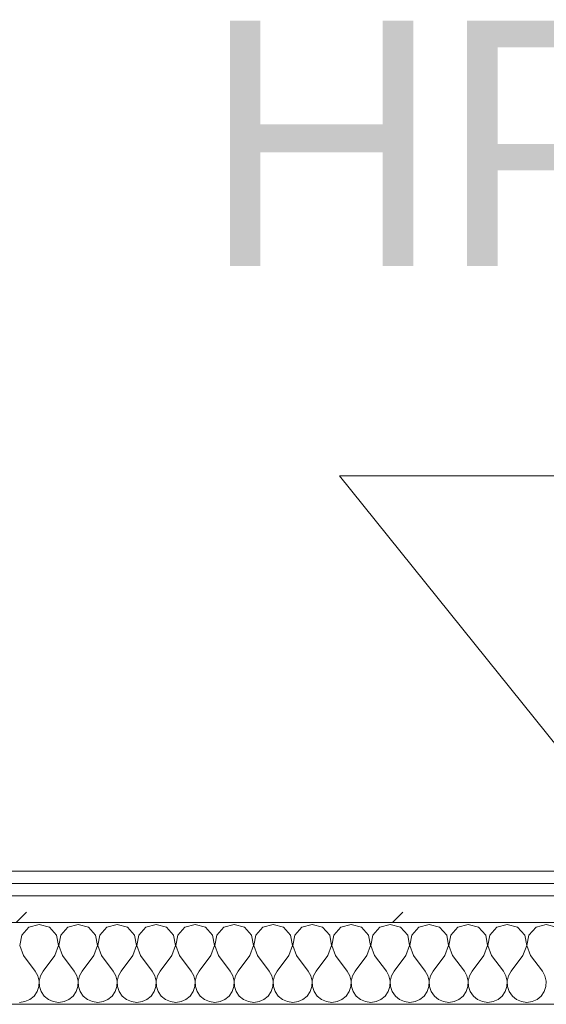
# Model space of a CAD drawing. Header units: millimetres. Extents: x -40968 to 77376, y -17881 to 4746.
# Tile 78 of 180: x -15676 to -15419, y -1194 to -713. Entities that reach past the tile are written whole.
import ezdxf

# ---------------------------------------------------------------- set-up
doc = ezdxf.new("R2010")
doc.units = ezdxf.units.MM
doc.header["$MEASUREMENT"] = 0
doc.linetypes.add('Wipeout_Contour', pattern=[1000, 0, -1000])
doc.layers.add('Nuevo_01_2D_Acabats_Pluma_Nº__20', color=1, linetype='Continuous', lineweight=5)
doc.layers.add('Nuevo_08_E_Envans secs_Pluma_Nº__1', color=7, linetype='Continuous', lineweight=5)
doc.layers.add('Nuevo_08_E_Envans secs', color=7, linetype='Continuous')
for name, color, linetype, lineweight, true_color in [('Nuevo_08_E_Envans secs_Pluma_Nº__102', 7, 'Continuous', 5, 0xcccccc), ('Nuevo_08_E_Envans secs_Pluma_Nº__171', 171, 'Continuous', 13, 0xaaaaff), ('Nuevo_08_E_Envans secs_Pluma_Nº__177', 7, 'Continuous', 15, 0xf7e046)]:
    doc.layers.add(name, color=color, linetype=linetype, lineweight=lineweight, true_color=true_color)
doc.styles.add('Estilo_Generado_1', font='txt')
pattern_1 = [(45, (0, 0), (-183.8478, 183.8478), [195, -65]), (45, (7e-14, 183.85), (-183.8478, 183.8478), [195, -65])]

# ---------------------------------------------------------------- blocks, each defined once
blk = doc.blocks.new('*X233')
at = {"layer": 'Nuevo_08_E_Envans secs_Pluma_Nº__102', "color": 254, "linetype": 'Continuous', "lineweight": 5, "true_color": 0xcccccc}
for p, q in [((-15671.67, -1156.35), (-15675.19, -1160.19)), ((-15666.67, -1154.93), (-15671.67, -1156.35)), ((-15661.66, -1156.35), (-15666.67, -1154.93)), ((-15658.15, -1160.19), (-15661.66, -1156.35)), ((-15652.63, -1156.35), (-15656.14, -1160.19)), ((-15647.62, -1154.93), (-15652.63, -1156.35)), ((-15642.61, -1156.35), (-15647.62, -1154.93)), ((-15639.1, -1160.19), (-15642.61, -1156.35)), ((-15633.58, -1156.35), (-15637.09, -1160.19)), ((-15628.57, -1154.93), (-15633.58, -1156.35)), ((-15623.56, -1156.35), (-15628.57, -1154.93)), ((-15620.05, -1160.19), (-15623.56, -1156.35)), ((-15614.53, -1156.35), (-15618.04, -1160.19)), ((-15609.52, -1154.93), (-15614.53, -1156.35)), ((-15604.52, -1156.35), (-15609.52, -1154.93)), ((-15601.01, -1160.19), (-15604.52, -1156.35)), ((-15595.48, -1156.35), (-15598.99, -1160.19)), ((-15590.48, -1154.93), (-15595.48, -1156.35)), ((-15585.47, -1156.35), (-15590.48, -1154.93)), ((-15581.96, -1160.19), (-15585.47, -1156.35)), ((-15576.44, -1156.35), (-15579.95, -1160.19)), ((-15571.43, -1154.93), (-15576.44, -1156.35)), ((-15566.42, -1156.35), (-15571.43, -1154.93)), ((-15562.91, -1160.19), (-15566.42, -1156.35)), ((-15557.39, -1156.35), (-15560.9, -1160.19)), ((-15552.38, -1154.93), (-15557.39, -1156.35)), ((-15547.37, -1156.35), (-15552.38, -1154.93)), ((-15543.86, -1160.19), (-15547.37, -1156.35)), ((-15538.34, -1156.35), (-15541.85, -1160.19)), ((-15533.33, -1154.93), (-15538.34, -1156.35)), ((-15528.33, -1156.35), (-15533.33, -1154.93)), ((-15524.81, -1160.19), (-15528.33, -1156.35)), ((-15519.29, -1156.35), (-15522.8, -1160.19)), ((-15514.29, -1154.93), (-15519.29, -1156.35)), ((-15509.28, -1156.35), (-15514.29, -1154.93)), ((-15505.77, -1160.19), (-15509.28, -1156.35)), ((-15500.25, -1156.35), (-15503.76, -1160.19)), ((-15495.24, -1154.93), (-15500.25, -1156.35)), ((-15490.23, -1156.35), (-15495.24, -1154.93)), ((-15486.72, -1160.19), (-15490.23, -1156.35)), ((-15481.2, -1156.35), (-15484.71, -1160.19)), ((-15476.19, -1154.93), (-15481.2, -1156.35)), ((-15471.18, -1156.35), (-15476.19, -1154.93)), ((-15467.67, -1160.19), (-15471.18, -1156.35)), ((-15462.15, -1156.35), (-15465.66, -1160.19)), ((-15457.14, -1154.93), (-15462.15, -1156.35)), ((-15452.14, -1156.35), (-15457.14, -1154.93)), ((-15448.62, -1160.19), (-15452.14, -1156.35)), ((-15443.1, -1156.35), (-15446.61, -1160.19)), ((-15438.1, -1154.93), (-15443.1, -1156.35)), ((-15433.09, -1156.35), (-15438.1, -1154.93)), ((-15429.58, -1160.19), (-15433.09, -1156.35)), ((-15424.05, -1156.35), (-15427.57, -1160.19)), ((-15419.05, -1154.93), (-15424.05, -1156.35)), ((-15414.04, -1156.35), (-15419.05, -1154.93)), ((-15675.19, -1160.19), (-15676.15, -1165.31)), ((-15657.18, -1165.31), (-15658.15, -1160.19)), ((-15656.14, -1160.19), (-15657.1, -1165.31)), ((-15638.13, -1165.31), (-15639.1, -1160.19)), ((-15637.09, -1160.19), (-15638.06, -1165.31)), ((-15619.09, -1165.31), (-15620.05, -1160.19)), ((-15618.04, -1160.19), (-15619.01, -1165.31)), ((-15600.04, -1165.31), (-15601.01, -1160.19)), ((-15598.99, -1160.19), (-15599.96, -1165.31)), ((-15580.99, -1165.31), (-15581.96, -1160.19)), ((-15579.95, -1160.19), (-15580.91, -1165.31)), ((-15561.94, -1165.31), (-15562.91, -1160.19)), ((-15560.9, -1160.19), (-15561.87, -1165.31)), ((-15542.9, -1165.31), (-15543.86, -1160.19)), ((-15541.85, -1160.19), (-15542.82, -1165.31)), ((-15523.85, -1165.31), (-15524.81, -1160.19)), ((-15522.8, -1160.19), (-15523.77, -1165.31)), ((-15504.8, -1165.31), (-15505.77, -1160.19)), ((-15503.76, -1160.19), (-15504.72, -1165.31)), ((-15485.75, -1165.31), (-15486.72, -1160.19)), ((-15484.71, -1160.19), (-15485.68, -1165.31)), ((-15466.71, -1165.31), (-15467.67, -1160.19)), ((-15465.66, -1160.19), (-15466.63, -1165.31)), ((-15447.66, -1165.31), (-15448.62, -1160.19)), ((-15446.61, -1160.19), (-15447.58, -1165.31)), ((-15428.61, -1165.31), (-15429.58, -1160.19)), ((-15427.57, -1160.19), (-15428.53, -1165.31)), ((-15676.15, -1165.31), (-15674.29, -1170.17)), ((-15659.05, -1170.17), (-15657.18, -1165.31)), ((-15657.1, -1165.31), (-15655.24, -1170.17)), ((-15640, -1170.17), (-15638.13, -1165.31)), ((-15638.06, -1165.31), (-15636.19, -1170.17)), ((-15620.95, -1170.17), (-15619.09, -1165.31)), ((-15619.01, -1165.31), (-15617.14, -1170.17)), ((-15601.9, -1170.17), (-15600.04, -1165.31)), ((-15599.96, -1165.31), (-15598.1, -1170.17)), ((-15582.86, -1170.17), (-15580.99, -1165.31)), ((-15580.91, -1165.31), (-15579.05, -1170.17)), ((-15563.81, -1170.17), (-15561.94, -1165.31)), ((-15561.87, -1165.31), (-15560, -1170.17)), ((-15544.76, -1170.17), (-15542.9, -1165.31)), ((-15542.82, -1165.31), (-15540.95, -1170.17)), ((-15525.71, -1170.17), (-15523.85, -1165.31)), ((-15523.77, -1165.31), (-15521.9, -1170.17)), ((-15506.67, -1170.17), (-15504.8, -1165.31)), ((-15504.72, -1165.31), (-15502.86, -1170.17)), ((-15487.62, -1170.17), (-15485.75, -1165.31)), ((-15485.68, -1165.31), (-15483.81, -1170.17)), ((-15468.57, -1170.17), (-15466.71, -1165.31)), ((-15466.63, -1165.31), (-15464.76, -1170.17)), ((-15449.52, -1170.17), (-15447.66, -1165.31)), ((-15447.58, -1165.31), (-15445.71, -1170.17)), ((-15430.48, -1170.17), (-15428.61, -1165.31)), ((-15428.53, -1165.31), (-15426.67, -1170.17)), ((-15674.29, -1170.17), (-15668.57, -1177.79)), ((-15659.05, -1170.17), (-15664.76, -1177.79)), ((-15655.24, -1170.17), (-15649.52, -1177.79)), ((-15640, -1170.17), (-15645.71, -1177.79)), ((-15636.19, -1170.17), (-15630.48, -1177.79)), ((-15620.95, -1170.17), (-15626.67, -1177.79)), ((-15617.14, -1170.17), (-15611.43, -1177.79)), ((-15601.9, -1170.17), (-15607.62, -1177.79)), ((-15598.1, -1170.17), (-15592.38, -1177.79)), ((-15582.86, -1170.17), (-15588.57, -1177.79)), ((-15579.05, -1170.17), (-15573.33, -1177.79)), ((-15563.81, -1170.17), (-15569.52, -1177.79)), ((-15560, -1170.17), (-15554.29, -1177.79)), ((-15544.76, -1170.17), (-15550.48, -1177.79)), ((-15540.95, -1170.17), (-15535.24, -1177.79)), ((-15525.71, -1170.17), (-15531.43, -1177.79)), ((-15521.9, -1170.17), (-15516.19, -1177.79)), ((-15506.67, -1170.17), (-15512.38, -1177.79)), ((-15502.86, -1170.17), (-15497.14, -1177.79)), ((-15487.62, -1170.17), (-15493.33, -1177.79)), ((-15483.81, -1170.17), (-15478.1, -1177.79)), ((-15468.57, -1170.17), (-15474.29, -1177.79)), ((-15464.76, -1170.17), (-15459.05, -1177.79)), ((-15449.52, -1170.17), (-15455.24, -1177.79)), ((-15445.71, -1170.17), (-15440, -1177.79)), ((-15430.48, -1170.17), (-15436.19, -1177.79)), ((-15426.67, -1170.17), (-15420.95, -1177.79)), ((-15667.3, -1180.08), (-15668.57, -1177.79)), ((-15664.76, -1177.79), (-15666.03, -1180.08)), ((-15648.25, -1180.08), (-15649.52, -1177.79)), ((-15645.71, -1177.79), (-15646.99, -1180.08)), ((-15629.2, -1180.08), (-15630.48, -1177.79)), ((-15626.67, -1177.79), (-15627.94, -1180.08)), ((-15610.16, -1180.08), (-15611.43, -1177.79)), ((-15607.62, -1177.79), (-15608.89, -1180.08)), ((-15591.11, -1180.08), (-15592.38, -1177.79)), ((-15588.57, -1177.79), (-15589.84, -1180.08)), ((-15572.06, -1180.08), (-15573.33, -1177.79)), ((-15569.52, -1177.79), (-15570.8, -1180.08)), ((-15553.01, -1180.08), (-15554.29, -1177.79)), ((-15550.48, -1177.79), (-15551.75, -1180.08)), ((-15533.97, -1180.08), (-15535.24, -1177.79)), ((-15531.43, -1177.79), (-15532.7, -1180.08)), ((-15514.92, -1180.08), (-15516.19, -1177.79)), ((-15512.38, -1177.79), (-15513.65, -1180.08)), ((-15495.87, -1180.08), (-15497.14, -1177.79)), ((-15493.33, -1177.79), (-15494.6, -1180.08)), ((-15476.82, -1180.08), (-15478.1, -1177.79)), ((-15474.29, -1177.79), (-15475.56, -1180.08)), ((-15457.78, -1180.08), (-15459.05, -1177.79)), ((-15455.24, -1177.79), (-15456.51, -1180.08)), ((-15438.73, -1180.08), (-15440, -1177.79)), ((-15436.19, -1177.79), (-15437.46, -1180.08)), ((-15419.68, -1180.08), (-15420.95, -1177.79)), ((-15666.71, -1182.64), (-15667.3, -1180.08)), ((-15666.83, -1185.27), (-15666.71, -1182.64)), ((-15666.03, -1180.08), (-15666.63, -1182.64)), ((-15666.63, -1182.64), (-15666.5, -1185.27)), ((-15647.66, -1182.64), (-15648.25, -1180.08)), ((-15647.78, -1185.27), (-15647.66, -1182.64)), ((-15646.99, -1180.08), (-15647.58, -1182.64)), ((-15647.58, -1182.64), (-15647.45, -1185.27)), ((-15628.61, -1182.64), (-15629.2, -1180.08)), ((-15628.74, -1185.27), (-15628.61, -1182.64)), ((-15627.94, -1180.08), (-15628.53, -1182.64)), ((-15628.53, -1182.64), (-15628.41, -1185.27)), ((-15609.56, -1182.64), (-15610.16, -1180.08)), ((-15609.69, -1185.27), (-15609.56, -1182.64)), ((-15608.89, -1180.08), (-15609.49, -1182.64)), ((-15609.49, -1182.64), (-15609.36, -1185.27)), ((-15590.51, -1182.64), (-15591.11, -1180.08)), ((-15590.64, -1185.27), (-15590.51, -1182.64)), ((-15589.84, -1180.08), (-15590.44, -1182.64)), ((-15590.44, -1182.64), (-15590.31, -1185.27)), ((-15571.47, -1182.64), (-15572.06, -1180.08)), ((-15571.59, -1185.27), (-15571.47, -1182.64)), ((-15570.8, -1180.08), (-15571.39, -1182.64)), ((-15571.39, -1182.64), (-15571.26, -1185.27)), ((-15552.42, -1182.64), (-15553.01, -1180.08)), ((-15552.55, -1185.27), (-15552.42, -1182.64)), ((-15551.75, -1180.08), (-15552.34, -1182.64)), ((-15552.34, -1182.64), (-15552.22, -1185.27)), ((-15533.37, -1182.64), (-15533.97, -1180.08)), ((-15533.5, -1185.27), (-15533.37, -1182.64)), ((-15532.7, -1180.08), (-15533.29, -1182.64)), ((-15533.29, -1182.64), (-15533.17, -1185.27)), ((-15514.32, -1182.64), (-15514.92, -1180.08)), ((-15514.45, -1185.27), (-15514.32, -1182.64)), ((-15513.65, -1180.08), (-15514.25, -1182.64)), ((-15514.25, -1182.64), (-15514.12, -1185.27)), ((-15495.28, -1182.64), (-15495.87, -1180.08)), ((-15495.4, -1185.27), (-15495.28, -1182.64)), ((-15494.6, -1180.08), (-15495.2, -1182.64)), ((-15495.2, -1182.64), (-15495.07, -1185.27)), ((-15476.23, -1182.64), (-15476.82, -1180.08)), ((-15476.36, -1185.27), (-15476.23, -1182.64)), ((-15475.56, -1180.08), (-15476.15, -1182.64)), ((-15476.15, -1182.64), (-15476.02, -1185.27)), ((-15457.18, -1182.64), (-15457.78, -1180.08)), ((-15457.31, -1185.27), (-15457.18, -1182.64)), ((-15456.51, -1180.08), (-15457.1, -1182.64)), ((-15457.1, -1182.64), (-15456.98, -1185.27)), ((-15438.13, -1182.64), (-15438.73, -1180.08)), ((-15438.26, -1185.27), (-15438.13, -1182.64)), ((-15437.46, -1180.08), (-15438.06, -1182.64)), ((-15438.06, -1182.64), (-15437.93, -1185.27)), ((-15419.09, -1182.64), (-15419.68, -1180.08)), ((-15419.21, -1185.27), (-15419.09, -1182.64)), ((-15669.16, -1189.92), (-15667.67, -1187.76)), ((-15667.67, -1187.76), (-15666.83, -1185.27)), ((-15666.5, -1185.27), (-15665.66, -1187.76)), ((-15665.66, -1187.76), (-15664.17, -1189.92)), ((-15650.11, -1189.92), (-15648.62, -1187.76)), ((-15648.62, -1187.76), (-15647.78, -1185.27)), ((-15647.45, -1185.27), (-15646.61, -1187.76)), ((-15646.61, -1187.76), (-15645.13, -1189.92)), ((-15631.06, -1189.92), (-15629.58, -1187.76)), ((-15629.58, -1187.76), (-15628.74, -1185.27)), ((-15628.41, -1185.27), (-15627.57, -1187.76)), ((-15627.57, -1187.76), (-15626.08, -1189.92)), ((-15612.02, -1189.92), (-15610.53, -1187.76)), ((-15610.53, -1187.76), (-15609.69, -1185.27)), ((-15609.36, -1185.27), (-15608.52, -1187.76)), ((-15608.52, -1187.76), (-15607.03, -1189.92)), ((-15592.97, -1189.92), (-15591.48, -1187.76)), ((-15591.48, -1187.76), (-15590.64, -1185.27)), ((-15590.31, -1185.27), (-15589.47, -1187.76)), ((-15589.47, -1187.76), (-15587.98, -1189.92)), ((-15573.92, -1189.92), (-15572.43, -1187.76)), ((-15572.43, -1187.76), (-15571.59, -1185.27)), ((-15571.26, -1185.27), (-15570.42, -1187.76)), ((-15570.42, -1187.76), (-15568.94, -1189.92)), ((-15554.87, -1189.92), (-15553.39, -1187.76)), ((-15553.39, -1187.76), (-15552.55, -1185.27)), ((-15552.22, -1185.27), (-15551.38, -1187.76)), ((-15551.38, -1187.76), (-15549.89, -1189.92)), ((-15535.83, -1189.92), (-15534.34, -1187.76)), ((-15534.34, -1187.76), (-15533.5, -1185.27)), ((-15533.17, -1185.27), (-15532.33, -1187.76)), ((-15532.33, -1187.76), (-15530.84, -1189.92)), ((-15516.78, -1189.92), (-15515.29, -1187.76)), ((-15515.29, -1187.76), (-15514.45, -1185.27)), ((-15514.12, -1185.27), (-15513.28, -1187.76)), ((-15513.28, -1187.76), (-15511.79, -1189.92)), ((-15497.73, -1189.92), (-15496.24, -1187.76)), ((-15496.24, -1187.76), (-15495.4, -1185.27)), ((-15495.07, -1185.27), (-15494.23, -1187.76)), ((-15494.23, -1187.76), (-15492.74, -1189.92)), ((-15478.68, -1189.92), (-15477.2, -1187.76)), ((-15477.2, -1187.76), (-15476.36, -1185.27)), ((-15476.02, -1185.27), (-15475.19, -1187.76)), ((-15475.19, -1187.76), (-15473.7, -1189.92)), ((-15459.64, -1189.92), (-15458.15, -1187.76)), ((-15458.15, -1187.76), (-15457.31, -1185.27)), ((-15456.98, -1185.27), (-15456.14, -1187.76)), ((-15456.14, -1187.76), (-15454.65, -1189.92)), ((-15440.59, -1189.92), (-15439.1, -1187.76)), ((-15439.1, -1187.76), (-15438.26, -1185.27)), ((-15437.93, -1185.27), (-15437.09, -1187.76)), ((-15437.09, -1187.76), (-15435.6, -1189.92)), ((-15421.54, -1189.92), (-15420.05, -1187.76)), ((-15420.05, -1187.76), (-15419.21, -1185.27)), ((-15676.19, -1193.02), (-15673.59, -1192.66)), ((-15673.59, -1192.66), (-15671.18, -1191.6)), ((-15671.18, -1191.6), (-15669.16, -1189.92)), ((-15664.17, -1189.92), (-15662.15, -1191.6)), ((-15662.15, -1191.6), (-15659.75, -1192.66)), ((-15659.75, -1192.66), (-15657.14, -1193.02)), ((-15657.14, -1193.02), (-15654.54, -1192.66)), ((-15654.54, -1192.66), (-15652.14, -1191.6)), ((-15652.14, -1191.6), (-15650.11, -1189.92)), ((-15645.13, -1189.92), (-15643.1, -1191.6)), ((-15643.1, -1191.6), (-15640.7, -1192.66)), ((-15640.7, -1192.66), (-15638.1, -1193.02)), ((-15638.1, -1193.02), (-15635.49, -1192.66)), ((-15635.49, -1192.66), (-15633.09, -1191.6)), ((-15633.09, -1191.6), (-15631.06, -1189.92)), ((-15626.08, -1189.92), (-15624.05, -1191.6)), ((-15624.05, -1191.6), (-15621.65, -1192.66)), ((-15621.65, -1192.66), (-15619.05, -1193.02)), ((-15619.05, -1193.02), (-15616.45, -1192.66)), ((-15616.45, -1192.66), (-15614.04, -1191.6)), ((-15614.04, -1191.6), (-15612.02, -1189.92)), ((-15607.03, -1189.92), (-15605.01, -1191.6)), ((-15605.01, -1191.6), (-15602.6, -1192.66)), ((-15602.6, -1192.66), (-15600, -1193.02)), ((-15600, -1193.02), (-15597.4, -1192.66)), ((-15597.4, -1192.66), (-15594.99, -1191.6)), ((-15594.99, -1191.6), (-15592.97, -1189.92)), ((-15587.98, -1189.92), (-15585.96, -1191.6)), ((-15585.96, -1191.6), (-15583.55, -1192.66)), ((-15583.55, -1192.66), (-15580.95, -1193.02)), ((-15580.95, -1193.02), (-15578.35, -1192.66)), ((-15578.35, -1192.66), (-15575.95, -1191.6)), ((-15575.95, -1191.6), (-15573.92, -1189.92)), ((-15568.94, -1189.92), (-15566.91, -1191.6)), ((-15566.91, -1191.6), (-15564.51, -1192.66)), ((-15564.51, -1192.66), (-15561.9, -1193.02)), ((-15561.9, -1193.02), (-15559.3, -1192.66)), ((-15559.3, -1192.66), (-15556.9, -1191.6)), ((-15556.9, -1191.6), (-15554.87, -1189.92)), ((-15549.89, -1189.92), (-15547.86, -1191.6)), ((-15547.86, -1191.6), (-15545.46, -1192.66)), ((-15545.46, -1192.66), (-15542.86, -1193.02)), ((-15542.86, -1193.02), (-15540.25, -1192.66)), ((-15540.25, -1192.66), (-15537.85, -1191.6)), ((-15537.85, -1191.6), (-15535.83, -1189.92)), ((-15530.84, -1189.92), (-15528.82, -1191.6)), ((-15528.82, -1191.6), (-15526.41, -1192.66)), ((-15526.41, -1192.66), (-15523.81, -1193.02)), ((-15523.81, -1193.02), (-15521.21, -1192.66)), ((-15521.21, -1192.66), (-15518.8, -1191.6)), ((-15518.8, -1191.6), (-15516.78, -1189.92)), ((-15511.79, -1189.92), (-15509.77, -1191.6)), ((-15509.77, -1191.6), (-15507.36, -1192.66)), ((-15507.36, -1192.66), (-15504.76, -1193.02)), ((-15504.76, -1193.02), (-15502.16, -1192.66)), ((-15502.16, -1192.66), (-15499.75, -1191.6)), ((-15499.75, -1191.6), (-15497.73, -1189.92)), ((-15492.74, -1189.92), (-15490.72, -1191.6)), ((-15490.72, -1191.6), (-15488.32, -1192.66)), ((-15488.32, -1192.66), (-15485.71, -1193.02)), ((-15485.71, -1193.02), (-15483.11, -1192.66)), ((-15483.11, -1192.66), (-15480.71, -1191.6)), ((-15480.71, -1191.6), (-15478.68, -1189.92)), ((-15473.7, -1189.92), (-15471.67, -1191.6)), ((-15471.67, -1191.6), (-15469.27, -1192.66)), ((-15469.27, -1192.66), (-15466.67, -1193.02)), ((-15466.67, -1193.02), (-15464.06, -1192.66)), ((-15464.06, -1192.66), (-15461.66, -1191.6)), ((-15461.66, -1191.6), (-15459.64, -1189.92)), ((-15454.65, -1189.92), (-15452.63, -1191.6)), ((-15452.63, -1191.6), (-15450.22, -1192.66)), ((-15450.22, -1192.66), (-15447.62, -1193.02)), ((-15447.62, -1193.02), (-15445.02, -1192.66)), ((-15445.02, -1192.66), (-15442.61, -1191.6)), ((-15442.61, -1191.6), (-15440.59, -1189.92)), ((-15435.6, -1189.92), (-15433.58, -1191.6)), ((-15433.58, -1191.6), (-15431.17, -1192.66)), ((-15431.17, -1192.66), (-15428.57, -1193.02)), ((-15428.57, -1193.02), (-15425.97, -1192.66)), ((-15425.97, -1192.66), (-15423.56, -1191.6)), ((-15423.56, -1191.6), (-15421.54, -1189.92))]:
    blk.add_line(p, q, dxfattribs=at)
blk = doc.blocks.new('Muro_92_5', base_point=(-14135.93, -1193.98))
at = {"layer": 'Nuevo_08_E_Envans secs_Pluma_Nº__1', "color": 7, "linetype": 'Continuous', "lineweight": 5, "flags": 128}
blk.add_lwpolyline([(-16936.43, -1193.98), (-14135.93, -1193.98)], dxfattribs=at)
at = {"color": 254, "linetype": 'Wipeout_Contour', "lineweight": 0, "ltscale": 62310.788122}
blk.add_wipeout([(-14135.93, -1128.98), (-16936.43, -1128.98), (-16936.43, -1134.98), (-14135.93, -1134.98)], dxfattribs=at).dxf.layer = 'Nuevo_08_E_Envans secs'
at = {"color": 254, "linetype": 'Wipeout_Contour', "lineweight": 0, "ltscale": 62315.364932}
blk.add_wipeout([(-14135.93, -1140.98), (-16936.43, -1140.98), (-16936.43, -1153.98), (-14135.93, -1153.98)], dxfattribs=at).dxf.layer = 'Nuevo_08_E_Envans secs'
at = {"layer": 'Nuevo_08_E_Envans secs_Pluma_Nº__171', "linetype": 'Continuous', "lineweight": 13, "true_color": 0xaaaaff}
h = blk.add_hatch(dxfattribs=at)
h.set_pattern_fill('Panellat_HPL_0005', color=161, style=0, pattern_type=2)
h.set_pattern_definition(pattern_1)
h.paths.add_polyline_path([(-14135.93, -1128.98), (-16936.43, -1128.98), (-16936.43, -1134.98), (-14135.93, -1134.98)])
at = {"layer": 'Nuevo_08_E_Envans secs_Pluma_Nº__177', "linetype": 'Continuous', "lineweight": 15, "true_color": 0xf7e046}
h = blk.add_hatch(dxfattribs=at)
h.set_pattern_fill('Panellat_HPL_0005', color=53, style=0, pattern_type=2)
h.set_pattern_definition(pattern_1)
h.paths.add_polyline_path([(-14135.93, -1140.98), (-16936.43, -1140.98), (-16936.43, -1153.98), (-14135.93, -1153.98)])
at = {"layer": 'Nuevo_08_E_Envans secs_Pluma_Nº__1', "color": 7, "linetype": 'Continuous', "lineweight": 5}
for p, q in [((-14135.93, -1134.98), (-16936.43, -1134.98)), ((-14135.93, -1140.98), (-16936.43, -1140.98)), ((-14135.93, -1153.98), (-16936.43, -1153.98))]:
    blk.add_line(p, q, dxfattribs=at)
at = {"layer": 'Nuevo_08_E_Envans secs_Pluma_Nº__1', "color": 7, "linetype": 'Continuous', "lineweight": 5, "flags": 128}
blk.add_lwpolyline([(-14135.93, -1128.98), (-16936.43, -1128.98)], dxfattribs=at)
at = {"layer": 'Nuevo_08_E_Envans secs', "color": 7, "lineweight": 20}
blk.add_blockref('*X233', (0, 0), dxfattribs=at)
blk = doc.blocks.new('*X489')
at = {"layer": 'Nuevo_08_E_Envans secs_Pluma_Nº__102', "color": 254, "linetype": 'Continuous', "lineweight": 5, "true_color": 0xcccccc}
for p, q in [((-15671.67, -1156.35), (-15675.19, -1160.19)), ((-15666.67, -1154.93), (-15671.67, -1156.35)), ((-15661.66, -1156.35), (-15666.67, -1154.93)), ((-15658.15, -1160.19), (-15661.66, -1156.35)), ((-15652.63, -1156.35), (-15656.14, -1160.19)), ((-15647.62, -1154.93), (-15652.63, -1156.35)), ((-15642.61, -1156.35), (-15647.62, -1154.93)), ((-15639.1, -1160.19), (-15642.61, -1156.35)), ((-15633.58, -1156.35), (-15637.09, -1160.19)), ((-15628.57, -1154.93), (-15633.58, -1156.35)), ((-15623.56, -1156.35), (-15628.57, -1154.93)), ((-15620.05, -1160.19), (-15623.56, -1156.35)), ((-15614.53, -1156.35), (-15618.04, -1160.19)), ((-15609.52, -1154.93), (-15614.53, -1156.35)), ((-15604.52, -1156.35), (-15609.52, -1154.93)), ((-15601.01, -1160.19), (-15604.52, -1156.35)), ((-15595.48, -1156.35), (-15598.99, -1160.19)), ((-15590.48, -1154.93), (-15595.48, -1156.35)), ((-15585.47, -1156.35), (-15590.48, -1154.93)), ((-15581.96, -1160.19), (-15585.47, -1156.35)), ((-15576.44, -1156.35), (-15579.95, -1160.19)), ((-15571.43, -1154.93), (-15576.44, -1156.35)), ((-15566.42, -1156.35), (-15571.43, -1154.93)), ((-15562.91, -1160.19), (-15566.42, -1156.35)), ((-15557.39, -1156.35), (-15560.9, -1160.19)), ((-15552.38, -1154.93), (-15557.39, -1156.35)), ((-15547.37, -1156.35), (-15552.38, -1154.93)), ((-15543.86, -1160.19), (-15547.37, -1156.35)), ((-15538.34, -1156.35), (-15541.85, -1160.19)), ((-15533.33, -1154.93), (-15538.34, -1156.35)), ((-15528.33, -1156.35), (-15533.33, -1154.93)), ((-15524.81, -1160.19), (-15528.33, -1156.35)), ((-15519.29, -1156.35), (-15522.8, -1160.19)), ((-15514.29, -1154.93), (-15519.29, -1156.35)), ((-15509.28, -1156.35), (-15514.29, -1154.93)), ((-15505.77, -1160.19), (-15509.28, -1156.35)), ((-15500.25, -1156.35), (-15503.76, -1160.19)), ((-15495.24, -1154.93), (-15500.25, -1156.35)), ((-15490.23, -1156.35), (-15495.24, -1154.93)), ((-15486.72, -1160.19), (-15490.23, -1156.35)), ((-15481.2, -1156.35), (-15484.71, -1160.19)), ((-15476.19, -1154.93), (-15481.2, -1156.35)), ((-15471.18, -1156.35), (-15476.19, -1154.93)), ((-15467.67, -1160.19), (-15471.18, -1156.35)), ((-15462.15, -1156.35), (-15465.66, -1160.19)), ((-15457.14, -1154.93), (-15462.15, -1156.35)), ((-15452.14, -1156.35), (-15457.14, -1154.93)), ((-15448.62, -1160.19), (-15452.14, -1156.35)), ((-15443.1, -1156.35), (-15446.61, -1160.19)), ((-15438.1, -1154.93), (-15443.1, -1156.35)), ((-15433.09, -1156.35), (-15438.1, -1154.93)), ((-15429.58, -1160.19), (-15433.09, -1156.35)), ((-15424.05, -1156.35), (-15427.57, -1160.19)), ((-15419.05, -1154.93), (-15424.05, -1156.35)), ((-15414.04, -1156.35), (-15419.05, -1154.93)), ((-15675.19, -1160.19), (-15676.15, -1165.31)), ((-15657.18, -1165.31), (-15658.15, -1160.19)), ((-15656.14, -1160.19), (-15657.1, -1165.31)), ((-15638.13, -1165.31), (-15639.1, -1160.19)), ((-15637.09, -1160.19), (-15638.06, -1165.31)), ((-15619.09, -1165.31), (-15620.05, -1160.19)), ((-15618.04, -1160.19), (-15619.01, -1165.31)), ((-15600.04, -1165.31), (-15601.01, -1160.19)), ((-15598.99, -1160.19), (-15599.96, -1165.31)), ((-15580.99, -1165.31), (-15581.96, -1160.19)), ((-15579.95, -1160.19), (-15580.91, -1165.31)), ((-15561.94, -1165.31), (-15562.91, -1160.19)), ((-15560.9, -1160.19), (-15561.87, -1165.31)), ((-15542.9, -1165.31), (-15543.86, -1160.19)), ((-15541.85, -1160.19), (-15542.82, -1165.31)), ((-15523.85, -1165.31), (-15524.81, -1160.19)), ((-15522.8, -1160.19), (-15523.77, -1165.31)), ((-15504.8, -1165.31), (-15505.77, -1160.19)), ((-15503.76, -1160.19), (-15504.72, -1165.31)), ((-15485.75, -1165.31), (-15486.72, -1160.19)), ((-15484.71, -1160.19), (-15485.68, -1165.31)), ((-15466.71, -1165.31), (-15467.67, -1160.19)), ((-15465.66, -1160.19), (-15466.63, -1165.31)), ((-15447.66, -1165.31), (-15448.62, -1160.19)), ((-15446.61, -1160.19), (-15447.58, -1165.31)), ((-15428.61, -1165.31), (-15429.58, -1160.19)), ((-15427.57, -1160.19), (-15428.53, -1165.31)), ((-15676.15, -1165.31), (-15674.29, -1170.17)), ((-15659.05, -1170.17), (-15657.18, -1165.31)), ((-15657.1, -1165.31), (-15655.24, -1170.17)), ((-15640, -1170.17), (-15638.13, -1165.31)), ((-15638.06, -1165.31), (-15636.19, -1170.17)), ((-15620.95, -1170.17), (-15619.09, -1165.31)), ((-15619.01, -1165.31), (-15617.14, -1170.17)), ((-15601.9, -1170.17), (-15600.04, -1165.31)), ((-15599.96, -1165.31), (-15598.1, -1170.17)), ((-15582.86, -1170.17), (-15580.99, -1165.31)), ((-15580.91, -1165.31), (-15579.05, -1170.17)), ((-15563.81, -1170.17), (-15561.94, -1165.31)), ((-15561.87, -1165.31), (-15560, -1170.17)), ((-15544.76, -1170.17), (-15542.9, -1165.31)), ((-15542.82, -1165.31), (-15540.95, -1170.17)), ((-15525.71, -1170.17), (-15523.85, -1165.31)), ((-15523.77, -1165.31), (-15521.9, -1170.17)), ((-15506.67, -1170.17), (-15504.8, -1165.31)), ((-15504.72, -1165.31), (-15502.86, -1170.17)), ((-15487.62, -1170.17), (-15485.75, -1165.31)), ((-15485.68, -1165.31), (-15483.81, -1170.17)), ((-15468.57, -1170.17), (-15466.71, -1165.31)), ((-15466.63, -1165.31), (-15464.76, -1170.17)), ((-15449.52, -1170.17), (-15447.66, -1165.31)), ((-15447.58, -1165.31), (-15445.71, -1170.17)), ((-15430.48, -1170.17), (-15428.61, -1165.31)), ((-15428.53, -1165.31), (-15426.67, -1170.17)), ((-15674.29, -1170.17), (-15668.57, -1177.79)), ((-15659.05, -1170.17), (-15664.76, -1177.79)), ((-15655.24, -1170.17), (-15649.52, -1177.79)), ((-15640, -1170.17), (-15645.71, -1177.79)), ((-15636.19, -1170.17), (-15630.48, -1177.79)), ((-15620.95, -1170.17), (-15626.67, -1177.79)), ((-15617.14, -1170.17), (-15611.43, -1177.79)), ((-15601.9, -1170.17), (-15607.62, -1177.79)), ((-15598.1, -1170.17), (-15592.38, -1177.79)), ((-15582.86, -1170.17), (-15588.57, -1177.79)), ((-15579.05, -1170.17), (-15573.33, -1177.79)), ((-15563.81, -1170.17), (-15569.52, -1177.79)), ((-15560, -1170.17), (-15554.29, -1177.79)), ((-15544.76, -1170.17), (-15550.48, -1177.79)), ((-15540.95, -1170.17), (-15535.24, -1177.79)), ((-15525.71, -1170.17), (-15531.43, -1177.79)), ((-15521.9, -1170.17), (-15516.19, -1177.79)), ((-15506.67, -1170.17), (-15512.38, -1177.79)), ((-15502.86, -1170.17), (-15497.14, -1177.79)), ((-15487.62, -1170.17), (-15493.33, -1177.79)), ((-15483.81, -1170.17), (-15478.1, -1177.79)), ((-15468.57, -1170.17), (-15474.29, -1177.79)), ((-15464.76, -1170.17), (-15459.05, -1177.79)), ((-15449.52, -1170.17), (-15455.24, -1177.79)), ((-15445.71, -1170.17), (-15440, -1177.79)), ((-15430.48, -1170.17), (-15436.19, -1177.79)), ((-15426.67, -1170.17), (-15420.95, -1177.79)), ((-15667.3, -1180.08), (-15668.57, -1177.79)), ((-15664.76, -1177.79), (-15666.03, -1180.08)), ((-15648.25, -1180.08), (-15649.52, -1177.79)), ((-15645.71, -1177.79), (-15646.99, -1180.08)), ((-15629.2, -1180.08), (-15630.48, -1177.79)), ((-15626.67, -1177.79), (-15627.94, -1180.08)), ((-15610.16, -1180.08), (-15611.43, -1177.79)), ((-15607.62, -1177.79), (-15608.89, -1180.08)), ((-15591.11, -1180.08), (-15592.38, -1177.79)), ((-15588.57, -1177.79), (-15589.84, -1180.08)), ((-15572.06, -1180.08), (-15573.33, -1177.79)), ((-15569.52, -1177.79), (-15570.8, -1180.08)), ((-15553.01, -1180.08), (-15554.29, -1177.79)), ((-15550.48, -1177.79), (-15551.75, -1180.08)), ((-15533.97, -1180.08), (-15535.24, -1177.79)), ((-15531.43, -1177.79), (-15532.7, -1180.08)), ((-15514.92, -1180.08), (-15516.19, -1177.79)), ((-15512.38, -1177.79), (-15513.65, -1180.08)), ((-15495.87, -1180.08), (-15497.14, -1177.79)), ((-15493.33, -1177.79), (-15494.6, -1180.08)), ((-15476.82, -1180.08), (-15478.1, -1177.79)), ((-15474.29, -1177.79), (-15475.56, -1180.08)), ((-15457.78, -1180.08), (-15459.05, -1177.79)), ((-15455.24, -1177.79), (-15456.51, -1180.08)), ((-15438.73, -1180.08), (-15440, -1177.79)), ((-15436.19, -1177.79), (-15437.46, -1180.08)), ((-15419.68, -1180.08), (-15420.95, -1177.79)), ((-15666.71, -1182.64), (-15667.3, -1180.08)), ((-15666.83, -1185.27), (-15666.71, -1182.64)), ((-15666.03, -1180.08), (-15666.63, -1182.64)), ((-15666.63, -1182.64), (-15666.5, -1185.27)), ((-15647.66, -1182.64), (-15648.25, -1180.08)), ((-15647.78, -1185.27), (-15647.66, -1182.64)), ((-15646.99, -1180.08), (-15647.58, -1182.64)), ((-15647.58, -1182.64), (-15647.45, -1185.27)), ((-15628.61, -1182.64), (-15629.2, -1180.08)), ((-15628.74, -1185.27), (-15628.61, -1182.64)), ((-15627.94, -1180.08), (-15628.53, -1182.64)), ((-15628.53, -1182.64), (-15628.41, -1185.27)), ((-15609.56, -1182.64), (-15610.16, -1180.08)), ((-15609.69, -1185.27), (-15609.56, -1182.64)), ((-15608.89, -1180.08), (-15609.49, -1182.64)), ((-15609.49, -1182.64), (-15609.36, -1185.27)), ((-15590.51, -1182.64), (-15591.11, -1180.08)), ((-15590.64, -1185.27), (-15590.51, -1182.64)), ((-15589.84, -1180.08), (-15590.44, -1182.64)), ((-15590.44, -1182.64), (-15590.31, -1185.27)), ((-15571.47, -1182.64), (-15572.06, -1180.08)), ((-15571.59, -1185.27), (-15571.47, -1182.64)), ((-15570.8, -1180.08), (-15571.39, -1182.64)), ((-15571.39, -1182.64), (-15571.26, -1185.27)), ((-15552.42, -1182.64), (-15553.01, -1180.08)), ((-15552.55, -1185.27), (-15552.42, -1182.64)), ((-15551.75, -1180.08), (-15552.34, -1182.64)), ((-15552.34, -1182.64), (-15552.22, -1185.27)), ((-15533.37, -1182.64), (-15533.97, -1180.08)), ((-15533.5, -1185.27), (-15533.37, -1182.64)), ((-15532.7, -1180.08), (-15533.29, -1182.64)), ((-15533.29, -1182.64), (-15533.17, -1185.27)), ((-15514.32, -1182.64), (-15514.92, -1180.08)), ((-15514.45, -1185.27), (-15514.32, -1182.64)), ((-15513.65, -1180.08), (-15514.25, -1182.64)), ((-15514.25, -1182.64), (-15514.12, -1185.27)), ((-15495.28, -1182.64), (-15495.87, -1180.08)), ((-15495.4, -1185.27), (-15495.28, -1182.64)), ((-15494.6, -1180.08), (-15495.2, -1182.64)), ((-15495.2, -1182.64), (-15495.07, -1185.27)), ((-15476.23, -1182.64), (-15476.82, -1180.08)), ((-15476.36, -1185.27), (-15476.23, -1182.64)), ((-15475.56, -1180.08), (-15476.15, -1182.64)), ((-15476.15, -1182.64), (-15476.02, -1185.27)), ((-15457.18, -1182.64), (-15457.78, -1180.08)), ((-15457.31, -1185.27), (-15457.18, -1182.64)), ((-15456.51, -1180.08), (-15457.1, -1182.64)), ((-15457.1, -1182.64), (-15456.98, -1185.27)), ((-15438.13, -1182.64), (-15438.73, -1180.08)), ((-15438.26, -1185.27), (-15438.13, -1182.64)), ((-15437.46, -1180.08), (-15438.06, -1182.64)), ((-15438.06, -1182.64), (-15437.93, -1185.27)), ((-15419.09, -1182.64), (-15419.68, -1180.08)), ((-15419.21, -1185.27), (-15419.09, -1182.64)), ((-15669.16, -1189.92), (-15667.67, -1187.76)), ((-15667.67, -1187.76), (-15666.83, -1185.27)), ((-15666.5, -1185.27), (-15665.66, -1187.76)), ((-15665.66, -1187.76), (-15664.17, -1189.92)), ((-15650.11, -1189.92), (-15648.62, -1187.76)), ((-15648.62, -1187.76), (-15647.78, -1185.27)), ((-15647.45, -1185.27), (-15646.61, -1187.76)), ((-15646.61, -1187.76), (-15645.13, -1189.92)), ((-15631.06, -1189.92), (-15629.58, -1187.76)), ((-15629.58, -1187.76), (-15628.74, -1185.27)), ((-15628.41, -1185.27), (-15627.57, -1187.76)), ((-15627.57, -1187.76), (-15626.08, -1189.92)), ((-15612.02, -1189.92), (-15610.53, -1187.76)), ((-15610.53, -1187.76), (-15609.69, -1185.27)), ((-15609.36, -1185.27), (-15608.52, -1187.76)), ((-15608.52, -1187.76), (-15607.03, -1189.92)), ((-15592.97, -1189.92), (-15591.48, -1187.76)), ((-15591.48, -1187.76), (-15590.64, -1185.27)), ((-15590.31, -1185.27), (-15589.47, -1187.76)), ((-15589.47, -1187.76), (-15587.98, -1189.92)), ((-15573.92, -1189.92), (-15572.43, -1187.76)), ((-15572.43, -1187.76), (-15571.59, -1185.27)), ((-15571.26, -1185.27), (-15570.42, -1187.76)), ((-15570.42, -1187.76), (-15568.94, -1189.92)), ((-15554.87, -1189.92), (-15553.39, -1187.76)), ((-15553.39, -1187.76), (-15552.55, -1185.27)), ((-15552.22, -1185.27), (-15551.38, -1187.76)), ((-15551.38, -1187.76), (-15549.89, -1189.92)), ((-15535.83, -1189.92), (-15534.34, -1187.76)), ((-15534.34, -1187.76), (-15533.5, -1185.27)), ((-15533.17, -1185.27), (-15532.33, -1187.76)), ((-15532.33, -1187.76), (-15530.84, -1189.92)), ((-15516.78, -1189.92), (-15515.29, -1187.76)), ((-15515.29, -1187.76), (-15514.45, -1185.27)), ((-15514.12, -1185.27), (-15513.28, -1187.76)), ((-15513.28, -1187.76), (-15511.79, -1189.92)), ((-15497.73, -1189.92), (-15496.24, -1187.76)), ((-15496.24, -1187.76), (-15495.4, -1185.27)), ((-15495.07, -1185.27), (-15494.23, -1187.76)), ((-15494.23, -1187.76), (-15492.74, -1189.92)), ((-15478.68, -1189.92), (-15477.2, -1187.76)), ((-15477.2, -1187.76), (-15476.36, -1185.27)), ((-15476.02, -1185.27), (-15475.19, -1187.76)), ((-15475.19, -1187.76), (-15473.7, -1189.92)), ((-15459.64, -1189.92), (-15458.15, -1187.76)), ((-15458.15, -1187.76), (-15457.31, -1185.27)), ((-15456.98, -1185.27), (-15456.14, -1187.76)), ((-15456.14, -1187.76), (-15454.65, -1189.92)), ((-15440.59, -1189.92), (-15439.1, -1187.76)), ((-15439.1, -1187.76), (-15438.26, -1185.27)), ((-15437.93, -1185.27), (-15437.09, -1187.76)), ((-15437.09, -1187.76), (-15435.6, -1189.92)), ((-15421.54, -1189.92), (-15420.05, -1187.76)), ((-15420.05, -1187.76), (-15419.21, -1185.27)), ((-15676.19, -1193.02), (-15673.59, -1192.66)), ((-15673.59, -1192.66), (-15671.18, -1191.6)), ((-15671.18, -1191.6), (-15669.16, -1189.92)), ((-15664.17, -1189.92), (-15662.15, -1191.6)), ((-15662.15, -1191.6), (-15659.75, -1192.66)), ((-15659.75, -1192.66), (-15657.14, -1193.02)), ((-15657.14, -1193.02), (-15654.54, -1192.66)), ((-15654.54, -1192.66), (-15652.14, -1191.6)), ((-15652.14, -1191.6), (-15650.11, -1189.92)), ((-15645.13, -1189.92), (-15643.1, -1191.6)), ((-15643.1, -1191.6), (-15640.7, -1192.66)), ((-15640.7, -1192.66), (-15638.1, -1193.02)), ((-15638.1, -1193.02), (-15635.49, -1192.66)), ((-15635.49, -1192.66), (-15633.09, -1191.6)), ((-15633.09, -1191.6), (-15631.06, -1189.92)), ((-15626.08, -1189.92), (-15624.05, -1191.6)), ((-15624.05, -1191.6), (-15621.65, -1192.66)), ((-15621.65, -1192.66), (-15619.05, -1193.02)), ((-15619.05, -1193.02), (-15616.45, -1192.66)), ((-15616.45, -1192.66), (-15614.04, -1191.6)), ((-15614.04, -1191.6), (-15612.02, -1189.92)), ((-15607.03, -1189.92), (-15605.01, -1191.6)), ((-15605.01, -1191.6), (-15602.6, -1192.66)), ((-15602.6, -1192.66), (-15600, -1193.02)), ((-15600, -1193.02), (-15597.4, -1192.66)), ((-15597.4, -1192.66), (-15594.99, -1191.6)), ((-15594.99, -1191.6), (-15592.97, -1189.92)), ((-15587.98, -1189.92), (-15585.96, -1191.6)), ((-15585.96, -1191.6), (-15583.55, -1192.66)), ((-15583.55, -1192.66), (-15580.95, -1193.02)), ((-15580.95, -1193.02), (-15578.35, -1192.66)), ((-15578.35, -1192.66), (-15575.95, -1191.6)), ((-15575.95, -1191.6), (-15573.92, -1189.92)), ((-15568.94, -1189.92), (-15566.91, -1191.6)), ((-15566.91, -1191.6), (-15564.51, -1192.66)), ((-15564.51, -1192.66), (-15561.9, -1193.02)), ((-15561.9, -1193.02), (-15559.3, -1192.66)), ((-15559.3, -1192.66), (-15556.9, -1191.6)), ((-15556.9, -1191.6), (-15554.87, -1189.92)), ((-15549.89, -1189.92), (-15547.86, -1191.6)), ((-15547.86, -1191.6), (-15545.46, -1192.66)), ((-15545.46, -1192.66), (-15542.86, -1193.02)), ((-15542.86, -1193.02), (-15540.25, -1192.66)), ((-15540.25, -1192.66), (-15537.85, -1191.6)), ((-15537.85, -1191.6), (-15535.83, -1189.92)), ((-15530.84, -1189.92), (-15528.82, -1191.6)), ((-15528.82, -1191.6), (-15526.41, -1192.66)), ((-15526.41, -1192.66), (-15523.81, -1193.02)), ((-15523.81, -1193.02), (-15521.21, -1192.66)), ((-15521.21, -1192.66), (-15518.8, -1191.6)), ((-15518.8, -1191.6), (-15516.78, -1189.92)), ((-15511.79, -1189.92), (-15509.77, -1191.6)), ((-15509.77, -1191.6), (-15507.36, -1192.66)), ((-15507.36, -1192.66), (-15504.76, -1193.02)), ((-15504.76, -1193.02), (-15502.16, -1192.66)), ((-15502.16, -1192.66), (-15499.75, -1191.6)), ((-15499.75, -1191.6), (-15497.73, -1189.92)), ((-15492.74, -1189.92), (-15490.72, -1191.6)), ((-15490.72, -1191.6), (-15488.32, -1192.66)), ((-15488.32, -1192.66), (-15485.71, -1193.02)), ((-15485.71, -1193.02), (-15483.11, -1192.66)), ((-15483.11, -1192.66), (-15480.71, -1191.6)), ((-15480.71, -1191.6), (-15478.68, -1189.92)), ((-15473.7, -1189.92), (-15471.67, -1191.6)), ((-15471.67, -1191.6), (-15469.27, -1192.66)), ((-15469.27, -1192.66), (-15466.67, -1193.02)), ((-15466.67, -1193.02), (-15464.06, -1192.66)), ((-15464.06, -1192.66), (-15461.66, -1191.6)), ((-15461.66, -1191.6), (-15459.64, -1189.92)), ((-15454.65, -1189.92), (-15452.63, -1191.6)), ((-15452.63, -1191.6), (-15450.22, -1192.66)), ((-15450.22, -1192.66), (-15447.62, -1193.02)), ((-15447.62, -1193.02), (-15445.02, -1192.66)), ((-15445.02, -1192.66), (-15442.61, -1191.6)), ((-15442.61, -1191.6), (-15440.59, -1189.92)), ((-15435.6, -1189.92), (-15433.58, -1191.6)), ((-15433.58, -1191.6), (-15431.17, -1192.66)), ((-15431.17, -1192.66), (-15428.57, -1193.02)), ((-15428.57, -1193.02), (-15425.97, -1192.66)), ((-15425.97, -1192.66), (-15423.56, -1191.6)), ((-15423.56, -1191.6), (-15421.54, -1189.92))]:
    blk.add_line(p, q, dxfattribs=at)
blk = doc.blocks.new('Muro_152_5', base_point=(-16136.43, -1128.98))
at = {"layer": 'Nuevo_08_E_Envans secs_Pluma_Nº__1', "color": 7, "linetype": 'Continuous', "lineweight": 5, "flags": 128}
blk.add_lwpolyline([(-16136.43, -1193.98), (-14135.93, -1193.98)], dxfattribs=at)
at = {"color": 254, "linetype": 'Wipeout_Contour', "lineweight": 0, "ltscale": 60714.529183}
blk.add_wipeout([(-14135.93, -1128.98), (-16136.43, -1128.98), (-16136.43, -1134.98), (-14135.93, -1134.98)], dxfattribs=at).dxf.layer = 'Nuevo_08_E_Envans secs'
at = {"color": 254, "linetype": 'Wipeout_Contour', "lineweight": 0, "ltscale": 60719.208822}
blk.add_wipeout([(-14135.93, -1140.98), (-16136.43, -1140.98), (-16136.43, -1153.98), (-14135.93, -1153.98)], dxfattribs=at).dxf.layer = 'Nuevo_08_E_Envans secs'
at = {"layer": 'Nuevo_08_E_Envans secs_Pluma_Nº__171', "linetype": 'Continuous', "lineweight": 13, "true_color": 0xaaaaff}
h = blk.add_hatch(dxfattribs=at)
h.set_pattern_fill('Panellat_HPL_0005', color=161, style=0, pattern_type=2)
h.set_pattern_definition(pattern_1)
h.paths.add_polyline_path([(-14135.93, -1128.98), (-16136.43, -1128.98), (-16136.43, -1134.98), (-14135.93, -1134.98)])
at = {"layer": 'Nuevo_08_E_Envans secs_Pluma_Nº__177', "linetype": 'Continuous', "lineweight": 15, "true_color": 0xf7e046}
h = blk.add_hatch(dxfattribs=at)
h.set_pattern_fill('Panellat_HPL_0005', color=53, style=0, pattern_type=2)
h.set_pattern_definition(pattern_1)
h.paths.add_polyline_path([(-14135.93, -1140.98), (-16136.43, -1140.98), (-16136.43, -1153.98), (-14135.93, -1153.98)])
at = {"layer": 'Nuevo_08_E_Envans secs_Pluma_Nº__1', "color": 7, "linetype": 'Continuous', "lineweight": 5}
for p, q in [((-14135.93, -1134.98), (-16136.43, -1134.98)), ((-14135.93, -1140.98), (-16136.43, -1140.98)), ((-14135.93, -1153.98), (-16136.43, -1153.98))]:
    blk.add_line(p, q, dxfattribs=at)
at = {"layer": 'Nuevo_08_E_Envans secs_Pluma_Nº__1', "color": 7, "linetype": 'Continuous', "lineweight": 5, "flags": 128}
blk.add_lwpolyline([(-14135.93, -1128.98), (-16136.43, -1128.98)], dxfattribs=at)
at = {"layer": 'Nuevo_08_E_Envans secs', "color": 7, "lineweight": 20}
blk.add_blockref('*X489', (0, 0), dxfattribs=at)

msp = doc.modelspace()

# ---------------------------------------------------------------- linework, layer by layer
at = {"layer": 'Nuevo_01_2D_Acabats_Pluma_Nº__20', "color": 1, "linetype": 'Continuous', "lineweight": 5, "flags": 128}
msp.add_lwpolyline([(-15519.93, -935.76), (-15209.68, -935.76), (-15364.8, -1128.98)], close=True, dxfattribs=at)

# ---------------------------------------------------------------- texts
at = {"layer": 'Nuevo_01_2D_Acabats_Pluma_Nº__20', "color": 1, "linetype": 'Continuous', "lineweight": 5, "insert": (-15363.73, -834.99), "char_height": 120, "attachment_point": 8, "style": 'Estilo_Generado_1'}
msp.add_mtext('\\A1;{\\pqc;\\fCentury Gothic|b0|i0|c0|p0;\\W1.000000;HPL 3}', dxfattribs=at)

# ---------------------------------------------------------------- next in the draw order: block references
at = {"layer": 'Nuevo_08_E_Envans secs', "color": 7, "lineweight": 20}
msp.add_blockref('Muro_92_5', (-14135.93, -1193.98), dxfattribs=at)

# ---------------------------------------------------------------- next in the draw order: block references
msp.add_blockref('Muro_152_5', (-16136.43, -1128.98), dxfattribs=at)

doc.saveas('drawing.dxf')
